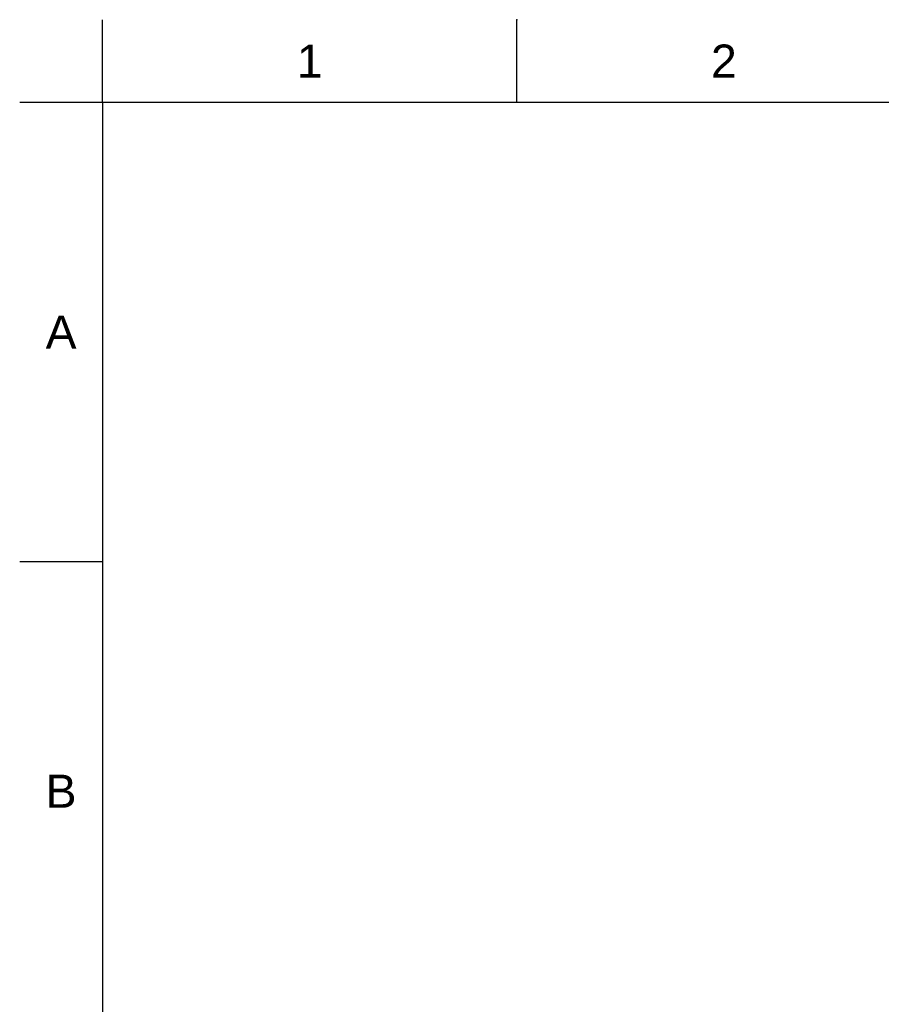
# Model space of a CAD drawing. Header units: millimetres. Extents: x 1538 to 2132, y 568 to 988.
# Tile 2 of 15: x 1538 to 1686, y 820 to 988. Entities that reach past the tile are written whole.
import ezdxf

# ---------------------------------------------------------------- set-up
doc = ezdxf.new("R2010")
doc.units = ezdxf.units.MM
doc.header["$LTSCALE"] = 0.1
doc.styles.get("Standard").update_dxf_attribs({"font": 'arial_0.ttf'})

msp = doc.modelspace()

# ---------------------------------------------------------------- linework, layer by layer
for p, q in [((1552.6326, 973.3893), (1552.6326, 987.5307)), ((1623.3397, 973.3893), (1623.3397, 987.5307)), ((1552.6326, 973.3893), (1538.4912, 973.3893)), ((2118.2892, 973.3893), (1552.6326, 973.3893)), ((1552.6326, 973.3893), (1552.6326, 581.6721)), ((1552.6326, 895.0458), (1538.4912, 895.0458))]:
    msp.add_line(p, q)
msp.add_point((1623.3397, 987.5307))

# ---------------------------------------------------------------- texts
at = {"char_height": 5.6566, "attachment_point": 5}
for s, width, insert in [('1', 50, (1587.9861, 980.46)), ('2', 50, (1658.6932, 980.46)), ('A', 10, (1545.5619, 934.2175)), ('B', 10, (1545.5619, 855.8741))]:
    msp.add_mtext_dynamic_manual_height_columns(s, width=width, gutter_width=12.5, heights=[0], dxfattribs=dict(at, insert=insert))

doc.saveas('drawing.dxf')
